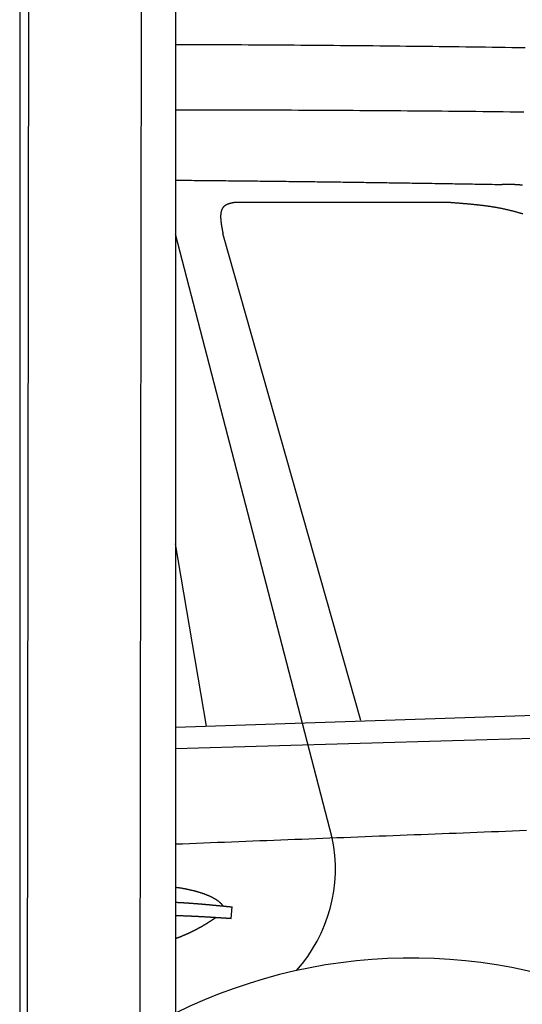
# Model space of a CAD drawing. Extents: x 1073 to 6773, y 5991 to 11616.
# Tile 44 of 58: x 4456 to 4946, y 8984 to 9945. Entities that reach past the tile are written whole.
import ezdxf

# ---------------------------------------------------------------- set-up
doc = ezdxf.new("R2010")
doc.units = 0
doc.layers.get('0').update_dxf_attribs({"linetype": 'CONTINUOUS'})
doc.layers.add('CAR', color=10, linetype='CONTINUOUS')

msp = doc.modelspace()

# ---------------------------------------------------------------- linework, layer by layer
for p, q in [((4574.51, 10206.39), (4571.79, 8191.9)), ((4607.57, 9989.48), (4607.57, 8629.11)), ((4455.57, 9969.48), (4455.57, 8072.48)), ((4464.15, 9972.48), (4461.79, 8192.07))]:
    msp.add_line(p, q)
at = {"layer": 'CAR'}
for p, q in [((4788.46, 9260.89), (4653.81, 9736.45)), ((4760.54, 9146.39), (4607.57, 9735.57)), ((4637.86, 9255.37), (4607.57, 9433.47)), ((4607.57, 9254.37), (5185.36, 9273.51)), ((4607.57, 9233.49), (5207.26, 9250.88)), ((4661.71, 9067.8), (4662.98, 9078.94))]:
    msp.add_line(p, q, dxfattribs=at)
for points in [[(4948.54, 9917.49, 0), (4942.1, 9917.59, 0), (4935.67, 9917.68, 0), (4929.23, 9917.77, 0), (4922.8, 9917.86, 0), (4916.36, 9917.95, 0), (4909.93, 9918.04, 0), (4903.5, 9918.13, 0), (4897.06, 9918.21, 0), (4890.63, 9918.3, 0), (4884.19, 9918.38, 0), (4877.76, 9918.46, 0), (4871.32, 9918.54, 0), (4864.89, 9918.62, 0), (4858.46, 9918.7, 0), (4852.02, 9918.78, 0), (4845.59, 9918.85, 0), (4839.15, 9918.93, 0), (4832.72, 9919, 0), (4826.29, 9919.07, 0), (4819.85, 9919.14, 0), (4813.42, 9919.21, 0), (4806.99, 9919.28, 0), (4800.55, 9919.34, 0), (4794.12, 9919.41, 0), (4787.68, 9919.47, 0), (4781.25, 9919.53, 0), (4774.82, 9919.59, 0), (4768.38, 9919.65, 0), (4761.95, 9919.7, 0), (4755.52, 9919.76, 0), (4749.08, 9919.81, 0), (4742.65, 9919.86, 0), (4736.22, 9919.91, 0), (4729.78, 9919.96, 0), (4723.35, 9920.01, 0), (4716.92, 9920.05, 0), (4710.49, 9920.1, 0), (4704.05, 9920.14, 0), (4697.62, 9920.18, 0), (4691.19, 9920.22, 0), (4684.75, 9920.25, 0), (4678.32, 9920.29, 0), (4671.89, 9920.32, 0), (4665.46, 9920.35, 0), (4659.02, 9920.38, 0), (4652.59, 9920.41, 0), (4646.16, 9920.44, 0), (4639.73, 9920.46, 0), (4633.3, 9920.48, 0), (4626.86, 9920.5, 0), (4620.43, 9920.52, 0), (4614, 9920.54, 0), (4607.57, 9920.55, 0)], [(4947.29, 9854.76, 0), (4940.62, 9854.83, 0), (4933.96, 9854.9, 0), (4927.3, 9854.97, 0), (4920.64, 9855.04, 0), (4913.98, 9855.11, 0), (4907.32, 9855.18, 0), (4900.65, 9855.24, 0), (4893.99, 9855.31, 0), (4887.33, 9855.37, 0), (4880.67, 9855.44, 0), (4874.01, 9855.5, 0), (4867.35, 9855.56, 0), (4860.68, 9855.62, 0), (4854.02, 9855.67, 0), (4847.36, 9855.73, 0), (4840.7, 9855.79, 0), (4834.04, 9855.84, 0), (4827.38, 9855.9, 0), (4820.72, 9855.95, 0), (4814.06, 9856, 0), (4807.39, 9856.05, 0), (4800.73, 9856.1, 0), (4794.07, 9856.14, 0), (4787.41, 9856.19, 0), (4780.75, 9856.23, 0), (4774.09, 9856.27, 0), (4767.43, 9856.31, 0), (4760.77, 9856.35, 0), (4754.1, 9856.39, 0), (4747.44, 9856.43, 0), (4740.78, 9856.47, 0), (4734.12, 9856.5, 0), (4727.46, 9856.53, 0), (4720.8, 9856.56, 0), (4714.14, 9856.59, 0), (4707.48, 9856.62, 0), (4700.82, 9856.65, 0), (4694.16, 9856.67, 0), (4687.49, 9856.7, 0), (4680.83, 9856.72, 0), (4674.17, 9856.74, 0), (4667.51, 9856.76, 0), (4660.85, 9856.78, 0), (4654.19, 9856.79, 0), (4647.53, 9856.81, 0), (4640.87, 9856.82, 0), (4634.21, 9856.83, 0), (4627.55, 9856.84, 0), (4620.89, 9856.84, 0), (4614.23, 9856.85, 0), (4607.57, 9856.85, 0)], [(4607.57, 9788.34, 0), (4610.16, 9788.32, 0), (4612.75, 9788.3, 0), (4615.35, 9788.28, 0), (4617.94, 9788.25, 0), (4620.53, 9788.23, 0), (4623.11, 9788.21, 0), (4625.7, 9788.19, 0), (4628.29, 9788.16, 0), (4630.87, 9788.14, 0), (4633.46, 9788.12, 0), (4636.04, 9788.09, 0), (4638.62, 9788.07, 0), (4641.2, 9788.04, 0), (4643.78, 9788.02, 0), (4646.36, 9787.99, 0), (4648.94, 9787.97, 0), (4651.51, 9787.94, 0), (4654.09, 9787.92, 0), (4656.66, 9787.89, 0), (4659.23, 9787.87, 0), (4661.8, 9787.84, 0), (4664.37, 9787.82, 0), (4666.94, 9787.79, 0), (4669.51, 9787.76, 0), (4672.07, 9787.74, 0), (4674.64, 9787.71, 0), (4677.2, 9787.68, 0), (4679.76, 9787.65, 0), (4682.32, 9787.63, 0), (4684.88, 9787.6, 0), (4687.44, 9787.57, 0), (4690, 9787.54, 0), (4692.55, 9787.51, 0), (4695.11, 9787.49, 0), (4697.66, 9787.46, 0), (4700.21, 9787.43, 0), (4702.76, 9787.4, 0), (4705.31, 9787.37, 0), (4707.86, 9787.34, 0), (4710.4, 9787.31, 0), (4712.95, 9787.28, 0), (4715.49, 9787.25, 0), (4718.04, 9787.22, 0), (4720.58, 9787.19, 0), (4723.12, 9787.16, 0), (4725.65, 9787.13, 0), (4728.19, 9787.1, 0), (4730.73, 9787.07, 0), (4733.26, 9787.04, 0), (4735.79, 9787, 0), (4738.33, 9786.97, 0), (4740.86, 9786.94, 0), (4743.38, 9786.91, 0), (4745.91, 9786.88, 0), (4748.44, 9786.84, 0), (4750.96, 9786.81, 0), (4753.48, 9786.78, 0), (4756, 9786.75, 0), (4758.52, 9786.71, 0), (4761.04, 9786.68, 0), (4763.56, 9786.65, 0), (4766.08, 9786.61, 0), (4768.59, 9786.58, 0), (4771.1, 9786.55, 0), (4773.61, 9786.51, 0), (4776.12, 9786.48, 0), (4778.63, 9786.44, 0), (4781.14, 9786.41, 0), (4783.64, 9786.37, 0), (4786.15, 9786.34, 0), (4788.65, 9786.3, 0), (4791.15, 9786.27, 0), (4793.65, 9786.23, 0), (4796.15, 9786.2, 0), (4798.64, 9786.16, 0), (4801.14, 9786.13, 0), (4803.63, 9786.09, 0), (4806.12, 9786.06, 0), (4808.61, 9786.02, 0), (4811.1, 9785.98, 0), (4813.59, 9785.95, 0), (4816.07, 9785.91, 0), (4818.55, 9785.88, 0), (4821.04, 9785.84, 0), (4823.52, 9785.8, 0), (4825.99, 9785.77, 0), (4828.47, 9785.73, 0), (4830.95, 9785.69, 0), (4833.42, 9785.65, 0), (4835.89, 9785.62, 0), (4838.36, 9785.58, 0), (4840.83, 9785.54, 0), (4843.3, 9785.5, 0), (4845.77, 9785.47, 0), (4848.23, 9785.43, 0), (4850.69, 9785.39, 0), (4853.15, 9785.35, 0), (4855.61, 9785.31, 0), (4858.07, 9785.28, 0), (4860.53, 9785.24, 0), (4862.98, 9785.2, 0), (4865.43, 9785.16, 0), (4867.88, 9785.12, 0), (4870.33, 9785.08, 0), (4872.78, 9785.04, 0), (4875.22, 9785, 0), (4877.67, 9784.96, 0), (4880.11, 9784.93, 0), (4882.55, 9784.89, 0), (4884.99, 9784.85, 0), (4887.43, 9784.81, 0), (4889.86, 9784.77, 0), (4892.29, 9784.73, 0), (4894.73, 9784.69, 0), (4897.15, 9784.65, 0), (4899.58, 9784.61, 0), (4902.01, 9784.57, 0), (4904.43, 9784.53, 0), (4906.86, 9784.49, 0), (4909.28, 9784.45, 0), (4911.7, 9784.41, 0), (4914.11, 9784.37, 0), (4916.53, 9784.32, 0), (4918.94, 9784.28, 0), (4921.35, 9784.24, 0), (4923.76, 9784.2, 0), (4926.17, 9784.16, 0)], [(4946.13, 9783.36, 0), (4945.85, 9783.39, 0), (4945.58, 9783.42, 0), (4945.3, 9783.46, 0), (4945.03, 9783.49, 0), (4944.76, 9783.52, 0), (4944.48, 9783.55, 0), (4944.21, 9783.58, 0), (4943.93, 9783.61, 0), (4943.66, 9783.63, 0), (4943.38, 9783.66, 0), (4943.11, 9783.68, 0), (4942.83, 9783.71, 0), (4942.56, 9783.73, 0), (4942.28, 9783.75, 0), (4942, 9783.78, 0), (4941.73, 9783.8, 0), (4941.45, 9783.82, 0), (4941.18, 9783.84, 0), (4940.9, 9783.86, 0), (4940.63, 9783.87, 0), (4940.35, 9783.89, 0), (4940.07, 9783.91, 0), (4939.8, 9783.92, 0), (4939.52, 9783.94, 0), (4939.24, 9783.96, 0), (4938.97, 9783.97, 0), (4938.69, 9783.98, 0), (4938.41, 9784, 0), (4938.14, 9784.01, 0), (4937.86, 9784.02, 0), (4937.58, 9784.03, 0), (4937.3, 9784.04, 0), (4937.03, 9784.05, 0), (4936.75, 9784.06, 0), (4936.47, 9784.07, 0), (4936.19, 9784.08, 0), (4935.92, 9784.09, 0), (4935.64, 9784.09, 0), (4935.36, 9784.1, 0), (4935.08, 9784.11, 0), (4934.81, 9784.11, 0), (4934.53, 9784.12, 0), (4934.25, 9784.12, 0), (4933.97, 9784.13, 0), (4933.69, 9784.13, 0), (4933.42, 9784.14, 0), (4933.14, 9784.14, 0), (4932.86, 9784.15, 0), (4932.58, 9784.15, 0), (4932.3, 9784.15, 0), (4932.02, 9784.15, 0), (4931.75, 9784.16, 0), (4931.47, 9784.16, 0), (4931.19, 9784.16, 0), (4930.91, 9784.16, 0), (4930.63, 9784.16, 0), (4930.35, 9784.16, 0), (4930.07, 9784.16, 0), (4929.8, 9784.16, 0), (4929.52, 9784.17, 0), (4929.24, 9784.17, 0), (4928.96, 9784.17, 0), (4928.68, 9784.17, 0), (4928.4, 9784.17, 0), (4928.12, 9784.17, 0), (4927.84, 9784.16, 0), (4927.57, 9784.16, 0), (4927.29, 9784.16, 0), (4927.01, 9784.16, 0), (4926.73, 9784.16, 0), (4926.45, 9784.16, 0), (4926.17, 9784.16, 0)], [(4665.21, 9766.56, 0), (4664.96, 9766.51, 0), (4664.71, 9766.46, 0), (4664.47, 9766.41, 0), (4664.22, 9766.36, 0), (4663.97, 9766.31, 0), (4663.72, 9766.26, 0), (4663.48, 9766.21, 0), (4663.23, 9766.16, 0), (4662.99, 9766.1, 0), (4662.74, 9766.05, 0), (4662.5, 9766, 0), (4662.26, 9765.94, 0), (4662.01, 9765.89, 0), (4661.77, 9765.83, 0), (4661.54, 9765.77, 0), (4661.3, 9765.72, 0), (4661.06, 9765.66, 0), (4660.83, 9765.6, 0), (4660.6, 9765.53, 0), (4660.36, 9765.47, 0), (4660.14, 9765.41, 0), (4659.91, 9765.34, 0), (4659.68, 9765.27, 0), (4659.46, 9765.2, 0), (4659.24, 9765.13, 0), (4659.02, 9765.06, 0), (4658.8, 9764.98, 0), (4658.59, 9764.91, 0), (4658.38, 9764.83, 0), (4658.17, 9764.75, 0), (4657.96, 9764.66, 0), (4657.76, 9764.58, 0), (4657.56, 9764.49, 0), (4657.36, 9764.4, 0), (4657.17, 9764.31, 0), (4656.98, 9764.21, 0), (4656.79, 9764.11, 0), (4656.61, 9764.01, 0), (4656.43, 9763.91, 0), (4656.25, 9763.8, 0), (4656.08, 9763.69, 0), (4655.91, 9763.58, 0), (4655.74, 9763.47, 0), (4655.58, 9763.35, 0), (4655.42, 9763.23, 0), (4655.27, 9763.1, 0), (4655.12, 9762.98, 0), (4654.97, 9762.85, 0), (4654.83, 9762.72, 0), (4654.69, 9762.58, 0), (4654.55, 9762.44, 0), (4654.42, 9762.3, 0), (4654.29, 9762.16, 0), (4654.16, 9762.01, 0), (4654.04, 9761.86, 0), (4653.92, 9761.71, 0), (4653.8, 9761.55, 0), (4653.69, 9761.4, 0), (4653.58, 9761.24, 0), (4653.48, 9761.07, 0), (4653.38, 9760.91, 0), (4653.28, 9760.74, 0), (4653.18, 9760.57, 0), (4653.09, 9760.4, 0), (4653, 9760.22, 0), (4652.91, 9760.05, 0), (4652.83, 9759.87, 0), (4652.75, 9759.68, 0), (4652.67, 9759.5, 0), (4652.6, 9759.31, 0), (4652.52, 9759.12, 0), (4652.46, 9758.93, 0), (4652.39, 9758.74, 0), (4652.33, 9758.54, 0), (4652.27, 9758.34, 0), (4652.21, 9758.14, 0), (4652.15, 9757.94, 0), (4652.1, 9757.73, 0), (4652.05, 9757.53, 0), (4652.01, 9757.32, 0), (4651.96, 9757.11, 0), (4651.92, 9756.89, 0), (4651.88, 9756.68, 0), (4651.84, 9756.46, 0), (4651.81, 9756.24, 0), (4651.78, 9756.02, 0), (4651.75, 9755.8, 0), (4651.72, 9755.57, 0), (4651.7, 9755.35, 0), (4651.68, 9755.12, 0), (4651.66, 9754.89, 0), (4651.64, 9754.66, 0), (4651.62, 9754.42, 0), (4651.61, 9754.19, 0), (4651.6, 9753.95, 0), (4651.59, 9753.71, 0), (4651.58, 9753.47, 0), (4651.58, 9753.23, 0), (4651.57, 9752.98, 0), (4651.57, 9752.74, 0), (4651.57, 9752.49, 0), (4651.58, 9752.24, 0), (4651.58, 9751.99, 0), (4651.59, 9751.74, 0), (4651.59, 9751.49, 0), (4651.6, 9751.24, 0), (4651.62, 9750.98, 0), (4651.63, 9750.73, 0), (4651.65, 9750.47, 0), (4651.66, 9750.21, 0), (4651.68, 9749.95, 0), (4651.7, 9749.69, 0), (4651.72, 9749.42, 0), (4651.74, 9749.16, 0), (4651.77, 9748.89, 0), (4651.8, 9748.63, 0), (4651.82, 9748.36, 0), (4651.85, 9748.09, 0), (4651.88, 9747.82, 0), (4651.91, 9747.55, 0), (4651.95, 9747.28, 0), (4651.98, 9747, 0), (4652.01, 9746.73, 0), (4652.05, 9746.46, 0), (4652.09, 9746.18, 0), (4652.13, 9745.9, 0), (4652.17, 9745.63, 0), (4652.21, 9745.35, 0), (4652.25, 9745.07, 0), (4652.29, 9744.79, 0), (4652.33, 9744.51, 0), (4652.38, 9744.23, 0), (4652.42, 9743.94, 0), (4652.47, 9743.66, 0), (4652.52, 9743.38, 0), (4652.57, 9743.09, 0), (4652.61, 9742.81, 0), (4652.66, 9742.53, 0), (4652.71, 9742.24, 0), (4652.77, 9741.95, 0), (4652.82, 9741.67, 0), (4652.87, 9741.38, 0), (4652.92, 9741.09, 0), (4652.97, 9740.8, 0), (4653.03, 9740.52, 0), (4653.08, 9740.23, 0), (4653.14, 9739.94, 0), (4653.19, 9739.65, 0), (4653.25, 9739.36, 0), (4653.3, 9739.07, 0), (4653.36, 9738.78, 0), (4653.41, 9738.49, 0), (4653.47, 9738.2, 0), (4653.53, 9737.91, 0), (4653.58, 9737.62, 0), (4653.64, 9737.32, 0), (4653.7, 9737.03, 0), (4653.75, 9736.74, 0), (4653.81, 9736.45, 0)], [(4875.92, 9766.41, 0), (4874.26, 9766.41, 0), (4872.6, 9766.41, 0), (4870.94, 9766.41, 0), (4869.28, 9766.41, 0), (4867.62, 9766.41, 0), (4865.96, 9766.42, 0), (4864.3, 9766.42, 0), (4862.64, 9766.42, 0), (4860.98, 9766.42, 0), (4859.32, 9766.42, 0), (4857.67, 9766.42, 0), (4856.01, 9766.42, 0), (4854.35, 9766.42, 0), (4852.69, 9766.42, 0), (4851.03, 9766.43, 0), (4849.37, 9766.43, 0), (4847.71, 9766.43, 0), (4846.05, 9766.43, 0), (4844.39, 9766.43, 0), (4842.73, 9766.43, 0), (4841.07, 9766.43, 0), (4839.42, 9766.43, 0), (4837.76, 9766.44, 0), (4836.1, 9766.44, 0), (4834.44, 9766.44, 0), (4832.78, 9766.44, 0), (4831.12, 9766.44, 0), (4829.46, 9766.44, 0), (4827.8, 9766.44, 0), (4826.14, 9766.44, 0), (4824.48, 9766.44, 0), (4822.82, 9766.45, 0), (4821.17, 9766.45, 0), (4819.51, 9766.45, 0), (4817.85, 9766.45, 0), (4816.19, 9766.45, 0), (4814.53, 9766.45, 0), (4812.87, 9766.45, 0), (4811.21, 9766.45, 0), (4809.55, 9766.46, 0), (4807.89, 9766.46, 0), (4806.23, 9766.46, 0), (4804.57, 9766.46, 0), (4802.92, 9766.46, 0), (4801.26, 9766.46, 0), (4799.6, 9766.46, 0), (4797.94, 9766.46, 0), (4796.28, 9766.47, 0), (4794.62, 9766.47, 0), (4792.96, 9766.47, 0), (4791.3, 9766.47, 0), (4789.64, 9766.47, 0), (4787.98, 9766.47, 0), (4786.32, 9766.47, 0), (4784.67, 9766.47, 0), (4783.01, 9766.47, 0), (4781.35, 9766.48, 0), (4779.69, 9766.48, 0), (4778.03, 9766.48, 0), (4776.37, 9766.48, 0), (4774.71, 9766.48, 0), (4773.05, 9766.48, 0), (4771.39, 9766.48, 0), (4769.73, 9766.48, 0), (4768.07, 9766.49, 0), (4766.42, 9766.49, 0), (4764.76, 9766.49, 0), (4763.1, 9766.49, 0), (4761.44, 9766.49, 0), (4759.78, 9766.49, 0), (4758.12, 9766.49, 0), (4756.46, 9766.49, 0), (4754.8, 9766.49, 0), (4753.14, 9766.5, 0), (4751.48, 9766.5, 0), (4749.82, 9766.5, 0), (4748.17, 9766.5, 0), (4746.51, 9766.5, 0), (4744.85, 9766.5, 0), (4743.19, 9766.5, 0), (4741.53, 9766.5, 0), (4739.87, 9766.51, 0), (4738.21, 9766.51, 0), (4736.55, 9766.51, 0), (4734.89, 9766.51, 0), (4733.23, 9766.51, 0), (4731.57, 9766.51, 0), (4729.92, 9766.51, 0), (4728.26, 9766.51, 0), (4726.6, 9766.52, 0), (4724.94, 9766.52, 0), (4723.28, 9766.52, 0), (4721.62, 9766.52, 0), (4719.96, 9766.52, 0), (4718.3, 9766.52, 0), (4716.64, 9766.52, 0), (4714.98, 9766.52, 0), (4713.32, 9766.52, 0), (4711.67, 9766.53, 0), (4710.01, 9766.53, 0), (4708.35, 9766.53, 0), (4706.69, 9766.53, 0), (4705.03, 9766.53, 0), (4703.37, 9766.53, 0), (4701.71, 9766.53, 0), (4700.05, 9766.53, 0), (4698.39, 9766.54, 0), (4696.73, 9766.54, 0), (4695.07, 9766.54, 0), (4693.42, 9766.54, 0), (4691.76, 9766.54, 0), (4690.1, 9766.54, 0), (4688.44, 9766.54, 0), (4686.78, 9766.54, 0), (4685.12, 9766.54, 0), (4683.46, 9766.55, 0), (4681.8, 9766.55, 0), (4680.14, 9766.55, 0), (4678.48, 9766.55, 0), (4676.82, 9766.55, 0), (4675.17, 9766.55, 0), (4673.51, 9766.55, 0), (4671.85, 9766.55, 0), (4670.19, 9766.56, 0), (4668.53, 9766.56, 0), (4666.87, 9766.56, 0), (4665.21, 9766.56, 0)], [(4946.28, 9755.37, 0), (4945.71, 9755.54, 0), (4945.13, 9755.71, 0), (4944.56, 9755.89, 0), (4943.98, 9756.06, 0), (4943.41, 9756.22, 0), (4942.83, 9756.39, 0), (4942.26, 9756.56, 0), (4941.68, 9756.72, 0), (4941.11, 9756.88, 0), (4940.53, 9757.04, 0), (4939.95, 9757.21, 0), (4939.38, 9757.36, 0), (4938.8, 9757.52, 0), (4938.22, 9757.68, 0), (4937.64, 9757.83, 0), (4937.06, 9757.98, 0), (4936.48, 9758.13, 0), (4935.91, 9758.28, 0), (4935.33, 9758.43, 0), (4934.75, 9758.58, 0), (4934.17, 9758.72, 0), (4933.58, 9758.86, 0), (4933, 9759.01, 0), (4932.42, 9759.14, 0), (4931.84, 9759.28, 0), (4931.26, 9759.42, 0), (4930.68, 9759.55, 0), (4930.09, 9759.68, 0), (4929.51, 9759.81, 0), (4928.93, 9759.94, 0), (4928.34, 9760.07, 0), (4927.76, 9760.19, 0), (4927.17, 9760.31, 0), (4926.59, 9760.43, 0), (4926, 9760.55, 0), (4925.41, 9760.67, 0), (4924.83, 9760.79, 0), (4924.24, 9760.9, 0), (4923.65, 9761.01, 0), (4923.07, 9761.12, 0), (4922.48, 9761.23, 0), (4921.89, 9761.34, 0), (4921.3, 9761.44, 0), (4920.71, 9761.55, 0), (4920.12, 9761.65, 0), (4919.53, 9761.75, 0), (4918.94, 9761.85, 0), (4918.35, 9761.95, 0), (4917.76, 9762.05, 0), (4917.17, 9762.14, 0), (4916.58, 9762.24, 0), (4915.99, 9762.33, 0), (4915.4, 9762.42, 0), (4914.81, 9762.51, 0), (4914.21, 9762.6, 0), (4913.62, 9762.68, 0), (4913.03, 9762.77, 0), (4912.44, 9762.85, 0), (4911.84, 9762.94, 0), (4911.25, 9763.02, 0), (4910.66, 9763.1, 0), (4910.06, 9763.18, 0), (4909.47, 9763.26, 0), (4908.87, 9763.33, 0), (4908.28, 9763.41, 0), (4907.68, 9763.49, 0), (4907.09, 9763.56, 0), (4906.49, 9763.63, 0), (4905.9, 9763.7, 0), (4905.3, 9763.77, 0), (4904.7, 9763.84, 0), (4904.11, 9763.91, 0), (4903.51, 9763.98, 0), (4902.91, 9764.05, 0), (4902.32, 9764.11, 0), (4901.72, 9764.18, 0), (4901.12, 9764.24, 0), (4900.52, 9764.31, 0), (4899.93, 9764.37, 0), (4899.33, 9764.43, 0), (4898.73, 9764.49, 0), (4898.13, 9764.55, 0), (4897.53, 9764.61, 0), (4896.93, 9764.67, 0), (4896.34, 9764.73, 0), (4895.74, 9764.78, 0), (4895.14, 9764.84, 0), (4894.54, 9764.89, 0), (4893.94, 9764.95, 0), (4893.34, 9765, 0), (4892.74, 9765.06, 0), (4892.14, 9765.11, 0), (4891.54, 9765.16, 0), (4890.94, 9765.22, 0), (4890.34, 9765.27, 0), (4889.74, 9765.32, 0), (4889.14, 9765.37, 0), (4888.54, 9765.42, 0), (4887.94, 9765.47, 0), (4887.34, 9765.52, 0), (4886.74, 9765.57, 0), (4886.14, 9765.62, 0), (4885.54, 9765.67, 0), (4884.93, 9765.71, 0), (4884.33, 9765.76, 0), (4883.73, 9765.81, 0), (4883.13, 9765.86, 0), (4882.53, 9765.9, 0), (4881.93, 9765.95, 0), (4881.33, 9766, 0), (4880.73, 9766.04, 0), (4880.13, 9766.09, 0), (4879.52, 9766.13, 0), (4878.92, 9766.18, 0), (4878.32, 9766.23, 0), (4877.72, 9766.27, 0), (4877.12, 9766.32, 0), (4876.52, 9766.36, 0), (4875.92, 9766.41, 0)], [(4607.57, 9140.39, 0), (4614.41, 9140.66, 0), (4621.26, 9140.93, 0), (4628.11, 9141.2, 0), (4634.95, 9141.47, 0), (4641.8, 9141.74, 0), (4648.65, 9142.01, 0), (4655.49, 9142.28, 0), (4662.34, 9142.55, 0), (4669.19, 9142.82, 0), (4676.03, 9143.09, 0), (4682.88, 9143.36, 0), (4689.73, 9143.63, 0), (4696.57, 9143.9, 0), (4703.42, 9144.17, 0), (4710.27, 9144.44, 0), (4717.11, 9144.71, 0), (4723.96, 9144.97, 0), (4730.81, 9145.24, 0), (4737.66, 9145.51, 0), (4744.5, 9145.78, 0), (4751.35, 9146.05, 0), (4758.2, 9146.31, 0), (4765.04, 9146.58, 0), (4771.89, 9146.85, 0), (4778.74, 9147.11, 0), (4785.58, 9147.38, 0), (4792.43, 9147.65, 0), (4799.28, 9147.91, 0), (4806.12, 9148.18, 0), (4812.97, 9148.45, 0), (4819.82, 9148.71, 0), (4826.66, 9148.98, 0), (4833.51, 9149.24, 0), (4840.36, 9149.51, 0), (4847.21, 9149.77, 0), (4854.05, 9150.04, 0), (4860.9, 9150.3, 0), (4867.75, 9150.57, 0), (4874.59, 9150.83, 0), (4881.44, 9151.1, 0), (4888.29, 9151.36, 0), (4895.13, 9151.63, 0), (4901.98, 9151.89, 0), (4908.83, 9152.16, 0), (4915.68, 9152.42, 0), (4922.52, 9152.68, 0), (4929.37, 9152.95, 0), (4936.22, 9153.21, 0), (4943.06, 9153.47, 0), (4949.91, 9153.74, 0)], [(4654.09, 9079.83, 0), (4653.94, 9080.02, 0), (4653.8, 9080.21, 0), (4653.65, 9080.4, 0), (4653.49, 9080.59, 0), (4653.34, 9080.78, 0), (4653.17, 9080.97, 0), (4653.01, 9081.16, 0), (4652.84, 9081.35, 0), (4652.66, 9081.54, 0), (4652.49, 9081.73, 0), (4652.31, 9081.91, 0), (4652.12, 9082.1, 0), (4651.93, 9082.29, 0), (4651.74, 9082.47, 0), (4651.54, 9082.66, 0), (4651.34, 9082.84, 0), (4651.13, 9083.03, 0), (4650.92, 9083.21, 0), (4650.71, 9083.39, 0), (4650.5, 9083.57, 0), (4650.28, 9083.76, 0), (4650.05, 9083.94, 0), (4649.82, 9084.12, 0), (4649.59, 9084.3, 0), (4649.36, 9084.47, 0), (4649.12, 9084.65, 0), (4648.87, 9084.83, 0), (4648.63, 9085.01, 0), (4648.37, 9085.18, 0), (4648.12, 9085.36, 0), (4647.86, 9085.53, 0), (4647.6, 9085.71, 0), (4647.33, 9085.88, 0), (4647.07, 9086.05, 0), (4646.79, 9086.22, 0), (4646.52, 9086.39, 0), (4646.24, 9086.56, 0), (4645.95, 9086.73, 0), (4645.66, 9086.9, 0), (4645.37, 9087.07, 0), (4645.08, 9087.24, 0), (4644.78, 9087.4, 0), (4644.48, 9087.57, 0), (4644.17, 9087.73, 0), (4643.86, 9087.9, 0), (4643.55, 9088.06, 0), (4643.23, 9088.22, 0), (4642.91, 9088.38, 0), (4642.59, 9088.54, 0), (4642.27, 9088.7, 0), (4641.94, 9088.86, 0), (4641.6, 9089.02, 0), (4641.26, 9089.18, 0), (4640.92, 9089.33, 0), (4640.58, 9089.49, 0), (4640.23, 9089.64, 0), (4639.88, 9089.8, 0), (4639.53, 9089.95, 0), (4639.17, 9090.1, 0), (4638.81, 9090.25, 0), (4638.45, 9090.4, 0), (4638.08, 9090.55, 0), (4637.71, 9090.7, 0), (4637.34, 9090.84, 0), (4636.96, 9090.99, 0), (4636.58, 9091.13, 0), (4636.2, 9091.28, 0), (4635.81, 9091.42, 0), (4635.42, 9091.56, 0), (4635.03, 9091.7, 0), (4634.63, 9091.84, 0), (4634.23, 9091.98, 0), (4633.83, 9092.12, 0), (4633.43, 9092.26, 0), (4633.02, 9092.39, 0), (4632.61, 9092.53, 0), (4632.19, 9092.66, 0), (4631.78, 9092.79, 0), (4631.36, 9092.92, 0), (4630.93, 9093.05, 0), (4630.51, 9093.18, 0), (4630.08, 9093.31, 0), (4629.65, 9093.44, 0), (4629.21, 9093.57, 0), (4628.78, 9093.69, 0), (4628.34, 9093.82, 0), (4627.89, 9093.94, 0), (4627.45, 9094.06, 0), (4627, 9094.18, 0), (4626.55, 9094.3, 0), (4626.09, 9094.42, 0), (4625.64, 9094.54, 0), (4625.18, 9094.65, 0), (4624.71, 9094.77, 0), (4624.25, 9094.88, 0), (4623.78, 9094.99, 0), (4623.31, 9095.11, 0), (4622.84, 9095.22, 0), (4622.36, 9095.33, 0), (4621.88, 9095.43, 0), (4621.4, 9095.54, 0), (4620.92, 9095.65, 0), (4620.44, 9095.75, 0), (4619.95, 9095.85, 0), (4619.46, 9095.96, 0), (4618.97, 9096.06, 0), (4618.47, 9096.16, 0), (4617.97, 9096.26, 0), (4617.47, 9096.35, 0), (4616.97, 9096.45, 0), (4616.47, 9096.54, 0), (4615.96, 9096.64, 0), (4615.45, 9096.73, 0), (4614.94, 9096.82, 0), (4614.43, 9096.91, 0), (4613.91, 9097, 0), (4613.39, 9097.09, 0), (4612.88, 9097.17, 0), (4612.35, 9097.26, 0), (4611.83, 9097.34, 0), (4611.3, 9097.42, 0), (4610.78, 9097.51, 0), (4610.25, 9097.59, 0), (4609.71, 9097.66, 0), (4609.18, 9097.74, 0), (4608.64, 9097.82, 0), (4608.11, 9097.89, 0), (4607.57, 9097.97, 0)], [(4607.57, 9083.53, 0), (4608, 9083.51, 0), (4608.44, 9083.48, 0), (4608.87, 9083.46, 0), (4609.31, 9083.44, 0), (4609.74, 9083.42, 0), (4610.18, 9083.4, 0), (4610.61, 9083.37, 0), (4611.05, 9083.35, 0), (4611.49, 9083.33, 0), (4611.92, 9083.3, 0), (4612.36, 9083.28, 0), (4612.79, 9083.25, 0), (4613.23, 9083.23, 0), (4613.66, 9083.2, 0), (4614.1, 9083.18, 0), (4614.53, 9083.15, 0), (4614.97, 9083.12, 0), (4615.41, 9083.1, 0), (4615.84, 9083.07, 0), (4616.28, 9083.04, 0), (4616.71, 9083.01, 0), (4617.15, 9082.99, 0), (4617.58, 9082.96, 0), (4618.02, 9082.93, 0), (4618.46, 9082.9, 0), (4618.89, 9082.87, 0), (4619.33, 9082.84, 0), (4619.76, 9082.81, 0), (4620.2, 9082.78, 0), (4620.64, 9082.75, 0), (4621.07, 9082.72, 0), (4621.51, 9082.69, 0), (4621.94, 9082.66, 0), (4622.38, 9082.63, 0), (4622.82, 9082.6, 0), (4623.25, 9082.56, 0), (4623.69, 9082.53, 0), (4624.12, 9082.5, 0), (4624.56, 9082.47, 0), (4625, 9082.43, 0), (4625.43, 9082.4, 0), (4625.87, 9082.37, 0), (4626.3, 9082.33, 0), (4626.74, 9082.3, 0), (4627.18, 9082.27, 0), (4627.61, 9082.23, 0), (4628.05, 9082.2, 0), (4628.49, 9082.16, 0), (4628.92, 9082.13, 0), (4629.36, 9082.09, 0), (4629.79, 9082.06, 0), (4630.23, 9082.02, 0), (4630.67, 9081.99, 0), (4631.1, 9081.95, 0), (4631.54, 9081.91, 0), (4631.98, 9081.88, 0), (4632.41, 9081.84, 0), (4632.85, 9081.8, 0), (4633.28, 9081.77, 0), (4633.72, 9081.73, 0), (4634.16, 9081.69, 0), (4634.59, 9081.65, 0), (4635.03, 9081.62, 0), (4635.47, 9081.58, 0), (4635.9, 9081.54, 0), (4636.34, 9081.5, 0), (4636.78, 9081.46, 0), (4637.21, 9081.42, 0), (4637.65, 9081.38, 0), (4638.09, 9081.35, 0), (4638.52, 9081.31, 0), (4638.96, 9081.27, 0), (4639.39, 9081.23, 0), (4639.83, 9081.19, 0), (4640.27, 9081.15, 0), (4640.7, 9081.11, 0), (4641.14, 9081.07, 0), (4641.58, 9081.03, 0), (4642.01, 9080.99, 0), (4642.45, 9080.95, 0), (4642.89, 9080.91, 0), (4643.32, 9080.87, 0), (4643.76, 9080.82, 0), (4644.2, 9080.78, 0), (4644.63, 9080.74, 0), (4645.07, 9080.7, 0), (4645.51, 9080.66, 0), (4645.94, 9080.62, 0), (4646.38, 9080.58, 0), (4646.82, 9080.53, 0), (4647.25, 9080.49, 0), (4647.69, 9080.45, 0), (4648.13, 9080.41, 0), (4648.56, 9080.37, 0), (4649, 9080.32, 0), (4649.44, 9080.28, 0), (4649.87, 9080.24, 0), (4650.31, 9080.2, 0), (4650.75, 9080.15, 0), (4651.18, 9080.11, 0), (4651.62, 9080.07, 0), (4652.06, 9080.03, 0), (4652.49, 9079.98, 0), (4652.93, 9079.94, 0), (4653.37, 9079.9, 0), (4653.8, 9079.85, 0), (4654.24, 9079.81, 0), (4654.68, 9079.77, 0), (4655.11, 9079.72, 0), (4655.55, 9079.68, 0), (4655.99, 9079.64, 0), (4656.42, 9079.59, 0), (4656.86, 9079.55, 0), (4657.3, 9079.51, 0), (4657.73, 9079.46, 0), (4658.17, 9079.42, 0), (4658.61, 9079.38, 0), (4659.04, 9079.33, 0), (4659.48, 9079.29, 0), (4659.92, 9079.25, 0), (4660.36, 9079.2, 0), (4660.79, 9079.16, 0), (4661.23, 9079.12, 0), (4661.67, 9079.07, 0), (4662.1, 9079.03, 0), (4662.54, 9078.98, 0), (4662.98, 9078.94, 0)], [(4607.57, 9070.62, 0), (4607.99, 9070.61, 0), (4608.42, 9070.6, 0), (4608.84, 9070.59, 0), (4609.27, 9070.58, 0), (4609.69, 9070.57, 0), (4610.12, 9070.56, 0), (4610.55, 9070.55, 0), (4610.97, 9070.53, 0), (4611.4, 9070.52, 0), (4611.82, 9070.51, 0), (4612.25, 9070.5, 0), (4612.67, 9070.48, 0), (4613.1, 9070.47, 0), (4613.53, 9070.46, 0), (4613.95, 9070.44, 0), (4614.38, 9070.43, 0), (4614.8, 9070.41, 0), (4615.23, 9070.4, 0), (4615.65, 9070.38, 0), (4616.08, 9070.37, 0), (4616.51, 9070.35, 0), (4616.93, 9070.34, 0), (4617.36, 9070.32, 0), (4617.78, 9070.31, 0), (4618.21, 9070.29, 0), (4618.63, 9070.27, 0), (4619.06, 9070.26, 0), (4619.49, 9070.24, 0), (4619.91, 9070.22, 0), (4620.34, 9070.21, 0), (4620.76, 9070.19, 0), (4621.19, 9070.17, 0), (4621.62, 9070.15, 0), (4622.04, 9070.13, 0), (4622.47, 9070.12, 0), (4622.89, 9070.1, 0), (4623.32, 9070.08, 0), (4623.75, 9070.06, 0), (4624.17, 9070.04, 0), (4624.6, 9070.02, 0), (4625.03, 9070, 0), (4625.45, 9069.98, 0), (4625.88, 9069.96, 0), (4626.3, 9069.94, 0), (4626.73, 9069.92, 0), (4627.16, 9069.9, 0), (4627.58, 9069.88, 0), (4628.01, 9069.86, 0), (4628.43, 9069.83, 0), (4628.86, 9069.81, 0), (4629.29, 9069.79, 0), (4629.71, 9069.77, 0), (4630.14, 9069.75, 0), (4630.57, 9069.72, 0), (4630.99, 9069.7, 0), (4631.42, 9069.68, 0), (4631.85, 9069.66, 0), (4632.27, 9069.63, 0), (4632.7, 9069.61, 0), (4633.12, 9069.59, 0), (4633.55, 9069.56, 0), (4633.98, 9069.54, 0), (4634.4, 9069.52, 0), (4634.83, 9069.49, 0), (4635.26, 9069.47, 0), (4635.68, 9069.45, 0), (4636.11, 9069.42, 0), (4636.54, 9069.4, 0), (4636.96, 9069.37, 0), (4637.39, 9069.35, 0), (4637.81, 9069.32, 0), (4638.24, 9069.3, 0), (4638.67, 9069.27, 0), (4639.09, 9069.25, 0), (4639.52, 9069.22, 0), (4639.95, 9069.2, 0), (4640.37, 9069.17, 0), (4640.8, 9069.15, 0), (4641.23, 9069.12, 0), (4641.65, 9069.09, 0), (4642.08, 9069.07, 0), (4642.51, 9069.04, 0), (4642.93, 9069.02, 0), (4643.36, 9068.99, 0), (4643.79, 9068.96, 0), (4644.21, 9068.94, 0), (4644.64, 9068.91, 0), (4645.07, 9068.88, 0), (4645.49, 9068.86, 0), (4645.92, 9068.83, 0), (4646.35, 9068.8, 0), (4646.77, 9068.78, 0), (4647.2, 9068.75, 0), (4647.63, 9068.72, 0), (4648.05, 9068.7, 0), (4648.48, 9068.67, 0), (4648.91, 9068.64, 0), (4649.33, 9068.61, 0), (4649.76, 9068.59, 0), (4650.19, 9068.56, 0), (4650.61, 9068.53, 0), (4651.04, 9068.5, 0), (4651.47, 9068.48, 0), (4651.89, 9068.45, 0), (4652.32, 9068.42, 0), (4652.75, 9068.39, 0), (4653.17, 9068.36, 0), (4653.6, 9068.34, 0), (4654.03, 9068.31, 0), (4654.45, 9068.28, 0), (4654.88, 9068.25, 0), (4655.31, 9068.22, 0), (4655.73, 9068.19, 0), (4656.16, 9068.17, 0), (4656.59, 9068.14, 0), (4657.01, 9068.11, 0), (4657.44, 9068.08, 0), (4657.87, 9068.05, 0), (4658.29, 9068.02, 0), (4658.72, 9068, 0), (4659.15, 9067.97, 0), (4659.57, 9067.94, 0), (4660, 9067.91, 0), (4660.43, 9067.88, 0), (4660.85, 9067.85, 0), (4661.28, 9067.83, 0), (4661.71, 9067.8, 0)], [(4607.57, 9048.14, 0), (4607.88, 9048.26, 0), (4608.2, 9048.37, 0), (4608.52, 9048.49, 0), (4608.84, 9048.61, 0), (4609.15, 9048.72, 0), (4609.47, 9048.84, 0), (4609.79, 9048.96, 0), (4610.11, 9049.08, 0), (4610.42, 9049.2, 0), (4610.74, 9049.32, 0), (4611.05, 9049.44, 0), (4611.37, 9049.56, 0), (4611.69, 9049.69, 0), (4612, 9049.81, 0), (4612.32, 9049.93, 0), (4612.64, 9050.06, 0), (4612.95, 9050.19, 0), (4613.27, 9050.31, 0), (4613.58, 9050.44, 0), (4613.9, 9050.57, 0), (4614.21, 9050.7, 0), (4614.53, 9050.83, 0), (4614.84, 9050.96, 0), (4615.16, 9051.09, 0), (4615.47, 9051.22, 0), (4615.79, 9051.35, 0), (4616.1, 9051.49, 0), (4616.42, 9051.62, 0), (4616.73, 9051.76, 0), (4617.04, 9051.89, 0), (4617.36, 9052.03, 0), (4617.67, 9052.17, 0), (4617.98, 9052.3, 0), (4618.3, 9052.44, 0), (4618.61, 9052.58, 0), (4618.92, 9052.72, 0), (4619.24, 9052.86, 0), (4619.55, 9053.01, 0), (4619.86, 9053.15, 0), (4620.18, 9053.29, 0), (4620.49, 9053.44, 0), (4620.8, 9053.58, 0), (4621.11, 9053.73, 0), (4621.42, 9053.87, 0), (4621.74, 9054.02, 0), (4622.05, 9054.17, 0), (4622.36, 9054.31, 0), (4622.67, 9054.46, 0), (4622.98, 9054.61, 0), (4623.29, 9054.76, 0), (4623.6, 9054.92, 0), (4623.92, 9055.07, 0), (4624.23, 9055.22, 0), (4624.54, 9055.37, 0), (4624.85, 9055.53, 0), (4625.16, 9055.68, 0), (4625.47, 9055.84, 0), (4625.78, 9056, 0), (4626.09, 9056.15, 0), (4626.4, 9056.31, 0), (4626.71, 9056.47, 0), (4627.02, 9056.63, 0), (4627.32, 9056.79, 0), (4627.63, 9056.95, 0), (4627.94, 9057.11, 0), (4628.25, 9057.27, 0), (4628.56, 9057.44, 0), (4628.87, 9057.6, 0), (4629.18, 9057.76, 0), (4629.48, 9057.93, 0), (4629.79, 9058.1, 0), (4630.1, 9058.26, 0), (4630.41, 9058.43, 0), (4630.72, 9058.6, 0), (4631.02, 9058.77, 0), (4631.33, 9058.94, 0), (4631.64, 9059.11, 0), (4631.94, 9059.28, 0), (4632.25, 9059.45, 0), (4632.56, 9059.62, 0), (4632.86, 9059.8, 0), (4633.17, 9059.97, 0), (4633.47, 9060.15, 0), (4633.78, 9060.32, 0), (4634.09, 9060.5, 0), (4634.39, 9060.67, 0), (4634.7, 9060.85, 0), (4635, 9061.03, 0), (4635.31, 9061.21, 0), (4635.61, 9061.39, 0), (4635.92, 9061.57, 0), (4636.22, 9061.75, 0), (4636.52, 9061.93, 0), (4636.83, 9062.12, 0), (4637.13, 9062.3, 0), (4637.44, 9062.48, 0), (4637.74, 9062.67, 0), (4638.04, 9062.85, 0), (4638.35, 9063.04, 0), (4638.65, 9063.23, 0), (4638.95, 9063.42, 0), (4639.25, 9063.6, 0), (4639.56, 9063.79, 0), (4639.86, 9063.98, 0), (4640.16, 9064.17, 0), (4640.46, 9064.37, 0), (4640.77, 9064.56, 0), (4641.07, 9064.75, 0), (4641.37, 9064.94, 0), (4641.67, 9065.14, 0), (4641.97, 9065.33, 0), (4642.27, 9065.53, 0), (4642.57, 9065.73, 0), (4642.87, 9065.92, 0), (4643.17, 9066.12, 0), (4643.47, 9066.32, 0), (4643.77, 9066.52, 0), (4644.07, 9066.72, 0), (4644.37, 9066.92, 0), (4644.67, 9067.12, 0), (4644.97, 9067.32, 0), (4645.27, 9067.53, 0), (4645.57, 9067.73, 0), (4645.87, 9067.93, 0), (4646.17, 9068.14, 0), (4646.46, 9068.34, 0), (4646.76, 9068.55, 0), (4647.06, 9068.76, 0)]]:
    msp.add_polyline3d(points, dxfattribs=at)
for centre, radius, start, end in [((4613.9, 9116.43), 149.67, 318.28887, 11.54895), ((4837.43, 8511.15), 517.9, 7.67103, 116.34966)]:
    msp.add_arc(centre, radius, start, end, dxfattribs=at)

doc.saveas('drawing.dxf')
